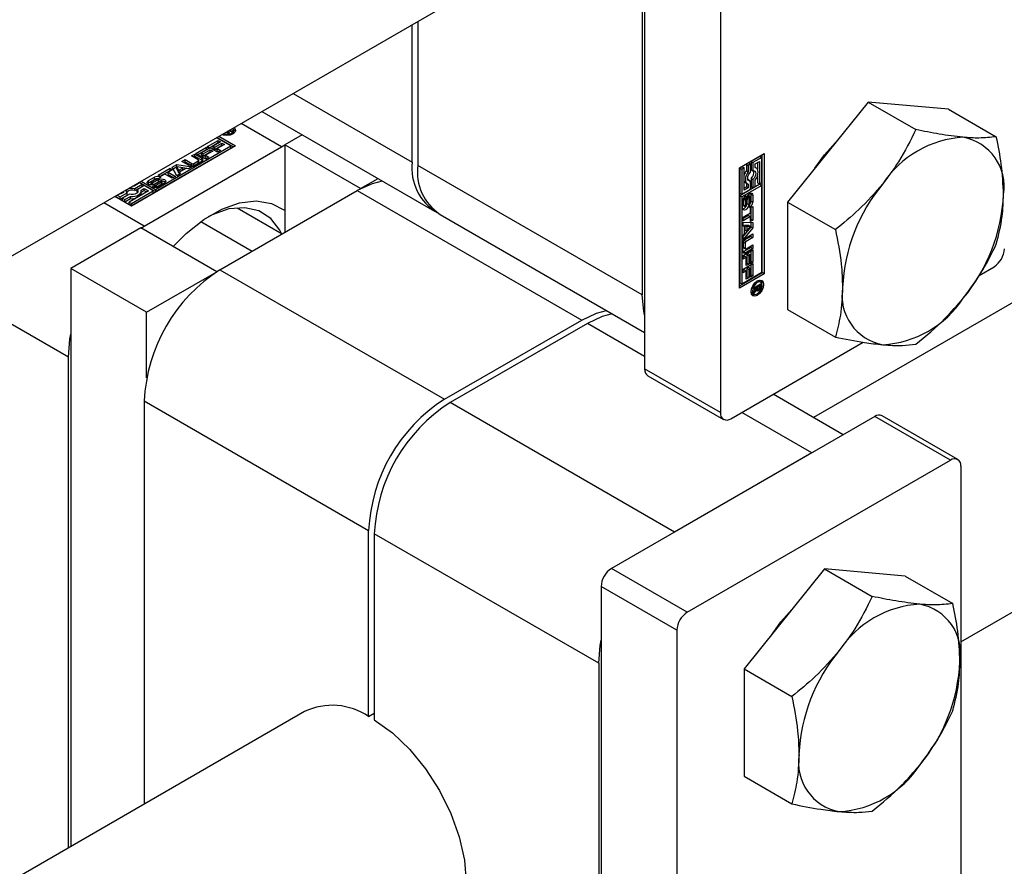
# Model space of a CAD drawing. Header units: millimetres. Extents: x 0 to 25230, y 0 to 17820.
# Tile 238 of 244: x 22694 to 22915, y 16156 to 16346. Entities that reach past the tile are written whole.
import ezdxf

# ---------------------------------------------------------------- set-up
doc = ezdxf.new("R2010")
doc.units = ezdxf.units.MM
doc.linetypes.add('SLD-Sólida', pattern=[0])

msp = doc.modelspace()

# ---------------------------------------------------------------- linework, layer by layer
at = {"color": 7, "linetype": 'SLD-Sólida', "lineweight": 25, "ltscale": 30}
for p, q in [((22834.4, 16433.89), (22834.4, 16267.8)), ((22851.37, 16424.09), (22851.37, 16258.01)), ((22833.87, 16416.68), (22833.87, 16284.4)), ((23093.66, 16384.73), (22872.22, 16256.9)), ((22905.25, 16206.69), (23188.31, 16370.09)), ((22137.33, 15972.58), (22797.96, 16353.95)), ((22782.32, 16314.16), (22782.32, 16344.92)), ((22783.6, 16345.66), (22783.6, 16313.42)), ((22755.68, 16329.54), (22782.32, 16314.16)), ((22884.47, 16327.61), (22866.43, 16305.18)), ((22884.47, 16327.61), (22895.16, 16321.44)), ((22902.5, 16326), (22884.47, 16327.61)), ((22748.65, 16325.48), (22787.3, 16303.17)), ((22902.5, 16326), (22913.19, 16319.82)), ((22753.05, 16317.58), (22744, 16322.8)), ((22741.71, 16317.76), (22738.49, 16319.62)), ((22742.34, 16317.51), (22738.59, 16319.68)), ((22739.02, 16319.92), (22742.76, 16317.76)), ((22741.12, 16320.55), (22740.61, 16320.84)), ((22740.64, 16320.83), (22740.64, 16320.86)), ((22740.71, 16320.79), (22740.71, 16320.9)), ((22740.91, 16321.01), (22741.41, 16320.72)), ((22741.81, 16320.95), (22741.02, 16321.08)), ((22741.41, 16320.72), (22741.12, 16320.55)), ((22741.19, 16321.05), (22741.19, 16321.18)), ((22741.33, 16321.26), (22742.16, 16321.15)), ((22742.16, 16321.15), (22741.81, 16320.95)), ((22742.24, 16320.48), (22742.32, 16320.77)), ((22742.32, 16320.77), (22742.32, 16321.26)), ((22757.7, 16320.26), (22753.79, 16318)), ((22742.76, 16317.76), (22719.43, 16304.29)), ((22722.29, 16299.82), (22753.05, 16317.58)), ((22724.83, 16308.02), (22741.71, 16317.76)), ((22724.83, 16307.53), (22741.71, 16317.27)), ((22733.86, 16316.1), (22736.26, 16317.49)), ((22736.26, 16317.49), (22736.8, 16317.18)), ((22736.26, 16317), (22736.26, 16317.49)), ((22736.47, 16317.61), (22738.87, 16319)), ((22738.67, 16316.34), (22736.47, 16317.61)), ((22736.9, 16317.36), (22738.87, 16318.51)), ((22739.41, 16318.69), (22737.72, 16317.71)), ((22737.72, 16317.71), (22738.09, 16317.49)), ((22737.72, 16317.22), (22737.72, 16317.71)), ((22737.72, 16317.22), (22738.09, 16317)), ((22738.09, 16317.49), (22739.7, 16318.42)), ((22738.09, 16317), (22739.7, 16317.93)), ((22738.09, 16317), (22738.09, 16317.49)), ((22740.24, 16318.11), (22738.63, 16317.18)), ((22738.87, 16319), (22739.41, 16318.69)), ((22738.87, 16318.51), (22738.87, 16319)), ((22738.87, 16318.51), (22738.98, 16318.44)), ((22739.7, 16318.42), (22740.24, 16318.11)), ((22739.7, 16317.93), (22739.7, 16318.42)), ((22739.7, 16317.93), (22739.81, 16317.87)), ((22741.71, 16317.27), (22741.71, 16317.76)), ((22753.05, 16317.58), (22753.79, 16317.99)), ((22770.76, 16308.21), (22753.79, 16318)), ((22753.79, 16318), (22753.79, 16298.41)), ((22732.89, 16315.54), (22733.61, 16315.96)), ((22734.4, 16314.68), (22732.89, 16315.54)), ((22733.32, 16315.3), (22733.61, 16315.47)), ((22733.61, 16315.96), (22735.2, 16315.04)), ((22733.61, 16315.47), (22733.61, 16315.96)), ((22733.61, 16315.47), (22735.2, 16314.55)), ((22736.06, 16314.84), (22733.86, 16316.1)), ((22734.29, 16315.86), (22736.26, 16317)), ((22736.8, 16317.18), (22735.11, 16316.2)), ((22735.11, 16316.2), (22735.48, 16315.99)), ((22735.11, 16315.71), (22735.11, 16316.2)), ((22735.11, 16315.71), (22735.48, 16315.5)), ((22735.2, 16314.55), (22735.2, 16315.04)), ((22735.48, 16315.99), (22737.09, 16316.92)), ((22735.48, 16315.5), (22737.09, 16316.43)), ((22735.48, 16315.5), (22735.48, 16315.99)), ((22737.63, 16316.61), (22736.02, 16315.68)), ((22736.02, 16315.68), (22736.77, 16315.25)), ((22736.02, 16315.19), (22736.02, 16315.68)), ((22736.02, 16315.19), (22736.34, 16315)), ((22736.77, 16315.25), (22736.06, 16314.84)), ((22736.26, 16317), (22736.37, 16316.93)), ((22737.09, 16316.92), (22737.63, 16316.61)), ((22737.09, 16316.43), (22737.09, 16316.92)), ((22737.09, 16316.43), (22737.2, 16316.36)), ((22738.63, 16317.18), (22739.38, 16316.75)), ((22738.63, 16316.69), (22738.63, 16317.18)), ((22738.63, 16316.69), (22738.95, 16316.51)), ((22739.38, 16316.75), (22738.67, 16316.34)), ((22855.62, 16312.88), (22861.19, 16316.09)), ((22860.24, 16315.43), (22858.24, 16314.27)), ((22860.66, 16315.18), (22858.66, 16314.03)), ((22860.24, 16315.43), (22860.66, 16315.18)), ((22860.66, 16309.55), (22860.66, 16315.18)), ((22860.76, 16289.39), (22860.76, 16315.85)), ((22861.19, 16316.09), (22861.19, 16289.15)), ((22728.56, 16313.04), (22729.6, 16313.64)), ((22729.59, 16311.1), (22728.56, 16313.04)), ((22728.76, 16312.67), (22729.6, 16313.15)), ((22730.9, 16312.84), (22729.56, 16313.07)), ((22729.56, 16313.07), (22729.96, 16312.29)), ((22729.56, 16312.58), (22729.56, 16313.07)), ((22729.6, 16313.64), (22732.96, 16313.05)), ((22729.6, 16313.15), (22729.6, 16313.64)), ((22729.6, 16313.15), (22732.31, 16312.68)), ((22729.96, 16312.29), (22730.9, 16312.84)), ((22730.73, 16314.3), (22731.45, 16314.71)), ((22732.32, 16313.38), (22730.73, 16314.3)), ((22730.9, 16312.35), (22730.9, 16312.84)), ((22731.16, 16314.05), (22731.45, 16314.22)), ((22731.45, 16314.71), (22732.96, 16313.84)), ((22731.45, 16314.22), (22731.45, 16314.71)), ((22731.45, 16314.22), (22732.96, 16313.35)), ((22732.96, 16313.05), (22732.2, 16312.61)), ((22732.96, 16313.35), (22732.96, 16313.84)), ((22733.39, 16313.84), (22734.4, 16314.42)), ((22733.39, 16313.35), (22734.4, 16313.93)), ((22733.39, 16313.35), (22733.39, 16313.84)), ((22735.2, 16314.26), (22733.68, 16313.38)), ((22734.4, 16313.93), (22734.4, 16314.42)), ((22734.49, 16314.06), (22734.49, 16314.55)), ((22833.87, 16284.4), (22783.6, 16313.42)), ((22855.62, 16285.93), (22855.62, 16312.88)), ((22856.24, 16313.12), (22855.72, 16312.82)), ((22855.72, 16312.82), (22855.72, 16307.18)), ((22855.72, 16312.82), (22856.14, 16312.57)), ((22856.67, 16312.88), (22856.14, 16312.57)), ((22856.24, 16313.12), (22856.67, 16312.88)), ((22856.67, 16307.85), (22856.67, 16312.88)), ((22857.71, 16313.97), (22857.19, 16313.67)), ((22857.19, 16313.67), (22857.19, 16312.23)), ((22857.19, 16313.67), (22857.61, 16313.42)), ((22858.14, 16313.73), (22857.61, 16313.42)), ((22857.61, 16313.42), (22857.61, 16311.99)), ((22857.71, 16313.97), (22858.14, 16313.73)), ((22858.14, 16311.9), (22858.14, 16313.73)), ((22858.24, 16314.27), (22858.24, 16312.45)), ((22858.24, 16314.27), (22858.66, 16314.03)), ((22858.66, 16314.03), (22858.66, 16312.21)), ((22859.19, 16313.73), (22860.13, 16314.27)), ((22859.19, 16312.9), (22859.19, 16313.73)), ((22859.41, 16312.81), (22859.19, 16312.94)), ((22859.71, 16314.03), (22859.71, 16312.49)), ((22860.13, 16314.27), (22860.13, 16309.24)), ((22723.26, 16309.99), (22724.57, 16310.74)), ((22724.57, 16310.25), (22724.57, 16310.74)), ((22725.42, 16311.23), (22728.08, 16312.76)), ((22725.95, 16310.92), (22725.42, 16311.23)), ((22725.98, 16310.72), (22725.44, 16310.41)), ((22725.84, 16310.98), (22728.08, 16312.27)), ((22726.92, 16311.48), (22725.95, 16310.92)), ((22728.58, 16310.52), (22726.92, 16311.48)), ((22728.61, 16312.45), (22727.64, 16311.89)), ((22727.64, 16311.89), (22729.3, 16310.94)), ((22727.64, 16311.4), (22727.64, 16311.89)), ((22727.64, 16311.4), (22728.87, 16310.69)), ((22728.08, 16312.76), (22728.61, 16312.45)), ((22728.08, 16312.27), (22728.08, 16312.76)), ((22728.08, 16312.27), (22728.19, 16312.21)), ((22729.3, 16310.94), (22728.58, 16310.52)), ((22729.56, 16312.58), (22729.96, 16311.8)), ((22730.36, 16311.55), (22729.59, 16311.1)), ((22729.96, 16311.8), (22730.9, 16312.35)), ((22729.96, 16311.8), (22729.96, 16312.29)), ((22731.63, 16312.71), (22730.19, 16311.87)), ((22730.19, 16311.87), (22730.36, 16311.55)), ((22730.19, 16311.45), (22730.19, 16311.87)), ((22732.2, 16312.61), (22731.63, 16312.71)), ((22856.14, 16312.57), (22856.14, 16306.94)), ((22857.19, 16312.23), (22857.61, 16311.99)), ((22858.24, 16312.45), (22858.66, 16312.21)), ((22859.71, 16311.15), (22859.71, 16309.49)), ((22720.01, 16308.75), (22719.71, 16308.78)), ((22721.26, 16309.47), (22720.01, 16308.75)), ((22720.21, 16308.26), (22721.79, 16309.17)), ((22720.21, 16307.77), (22721.79, 16308.68)), ((22722.31, 16308.87), (22720.73, 16307.95)), ((22721.19, 16309.63), (22724.83, 16307.53)), ((22721.79, 16309.17), (22721.26, 16309.47)), ((22721.61, 16309.87), (22724.83, 16308.02)), ((22721.79, 16308.68), (22721.79, 16309.17)), ((22724.31, 16307.71), (22722.31, 16308.87)), ((22723.26, 16309.5), (22723.07, 16309.34)), ((22723.26, 16309.5), (22724.57, 16310.25)), ((22723.26, 16309.5), (22723.26, 16309.99)), ((22723.79, 16309.55), (22723.79, 16309.06)), ((22723.83, 16309.03), (22723.83, 16309.49)), ((22723.92, 16309.03), (22723.92, 16309.47)), ((22725.05, 16310.35), (22723.93, 16309.7)), ((22724.04, 16309.03), (22724.04, 16309.48)), ((22724.13, 16308.7), (22724.67, 16309.01)), ((22724.14, 16309.04), (22724.14, 16309.51)), ((22724.22, 16309.55), (22725.48, 16310.24)), ((22724.22, 16309.06), (22725.48, 16309.75)), ((22724.22, 16309.06), (22724.22, 16309.55)), ((22725.9, 16309.88), (22724.64, 16309.19)), ((22724.67, 16309.01), (22724.68, 16309)), ((22724.67, 16308.52), (22724.67, 16309.01)), ((22724.68, 16308.52), (22724.68, 16309)), ((22724.73, 16308.52), (22724.73, 16308.99)), ((22724.82, 16308.51), (22724.82, 16308.99)), ((22724.95, 16308.52), (22724.95, 16309.01)), ((22725.06, 16309.06), (22726.18, 16309.71)), ((22725.06, 16308.57), (22726.18, 16309.22)), ((22725.06, 16308.57), (22725.06, 16309.06)), ((22725.48, 16309.75), (22725.48, 16310.24)), ((22726.85, 16309.44), (22725.54, 16308.68)), ((22726.18, 16309.22), (22726.18, 16309.71)), ((22726.29, 16309.31), (22726.29, 16309.8)), ((22726.32, 16309.38), (22726.32, 16309.87)), ((22770.76, 16308.21), (22774.67, 16310.46)), ((22860.24, 16309.18), (22855.72, 16306.58)), ((22860.66, 16308.94), (22856.14, 16306.33)), ((22857.19, 16308.64), (22856.67, 16308.34)), ((22857.61, 16308.39), (22856.67, 16307.85)), ((22856.96, 16309.55), (22857.39, 16309.31)), ((22857.19, 16309.42), (22857.19, 16308.64)), ((22857.19, 16308.64), (22857.61, 16308.39)), ((22857.71, 16310.16), (22857.59, 16310.14)), ((22857.61, 16309.22), (22857.61, 16308.39)), ((22857.71, 16310.16), (22858.14, 16309.91)), ((22858.14, 16308.09), (22858.14, 16309.91)), ((22858.24, 16310.46), (22858.24, 16308.64)), ((22858.24, 16310.46), (22858.66, 16310.22)), ((22858.24, 16308.64), (22858.66, 16308.39)), ((22858.66, 16310.22), (22858.66, 16308.39)), ((22858.66, 16308.39), (22859.19, 16308.7)), ((22859.19, 16308.7), (22859.19, 16310.13)), ((22859.71, 16309.49), (22860.13, 16309.24)), ((22860.13, 16309.24), (22860.66, 16309.55)), ((22860.24, 16309.18), (22860.66, 16308.94)), ((22860.66, 16289.45), (22860.66, 16308.94)), ((22719.43, 16304.29), (22715.68, 16306.45)), ((22715.78, 16306.51), (22716.9, 16305.86)), ((22716.21, 16306.75), (22716.9, 16306.35)), ((22716.9, 16306.96), (22716.73, 16307.06)), ((22717.62, 16307.37), (22716.9, 16306.96)), ((22716.9, 16306.35), (22718.48, 16307.26)), ((22716.9, 16305.86), (22718.48, 16306.77)), ((22716.9, 16305.86), (22716.9, 16306.35)), ((22719.01, 16306.96), (22717.43, 16306.05)), ((22717.58, 16307.55), (22717.58, 16307.35)), ((22717.59, 16307.55), (22717.62, 16307.37)), ((22717.96, 16305.74), (22719.2, 16306.46)), ((22718.48, 16306.77), (22718.48, 16307.26)), ((22723.26, 16307.71), (22718.9, 16305.2)), ((22719.2, 16305.97), (22719.2, 16306.46)), ((22719.43, 16304.89), (22724.31, 16307.71)), ((22719.43, 16304.4), (22724.31, 16307.22)), ((22720.21, 16307.77), (22720.21, 16308.26)), ((22720.73, 16307.46), (22720.73, 16307.95)), ((22720.73, 16307.46), (22720.81, 16307.36)), ((22721.59, 16307.84), (22722.31, 16308.26)), ((22721.63, 16307.38), (22722.31, 16307.77)), ((22721.63, 16307.12), (22721.63, 16307.61)), ((22722.31, 16308.26), (22723.26, 16307.71)), ((22722.31, 16307.77), (22722.31, 16308.26)), ((22722.31, 16307.77), (22722.83, 16307.47)), ((22724.31, 16307.22), (22724.31, 16307.71)), ((22724.83, 16308.02), (22724.83, 16307.53)), ((22739.26, 16290.02), (22770.02, 16307.78)), ((22770.02, 16307.78), (22820.3, 16278.75)), ((22770.76, 16308.21), (22770.76, 16308.19)), ((22855.72, 16307.18), (22856.14, 16306.94)), ((22855.72, 16306.58), (22855.72, 16287.09)), ((22856.14, 16306.33), (22855.72, 16306.58)), ((22856.14, 16306.94), (22858.14, 16308.09)), ((22856.14, 16306.33), (22856.14, 16286.84)), ((22856.66, 16306.22), (22857.09, 16305.98)), ((22856.66, 16306.21), (22857.07, 16305.97)), ((22857.09, 16306.6), (22857.09, 16305.98)), ((22857.35, 16306.34), (22857.32, 16304.9)), ((22857.35, 16306.34), (22857.77, 16306.1)), ((22857.37, 16306.42), (22857.78, 16306.18)), ((22857.42, 16306.52), (22857.81, 16306.29)), ((22857.47, 16306.61), (22857.85, 16306.39)), ((22857.52, 16306.69), (22857.92, 16306.46)), ((22857.99, 16306.47), (22857.56, 16306.71)), ((22858.06, 16304.98), (22858.06, 16306.27)), ((22858.21, 16306.95), (22858.17, 16307.19)), ((22858.21, 16306.95), (22858.21, 16305.44)), ((22858.21, 16306.95), (22858.64, 16306.71)), ((22858.64, 16306.71), (22858.64, 16305.19)), ((22722.29, 16299.82), (22713.24, 16305.04)), ((22717.43, 16306.05), (22717.96, 16305.74)), ((22717.43, 16305.56), (22717.43, 16306.05)), ((22717.43, 16305.56), (22717.96, 16305.25)), ((22717.96, 16305.25), (22719.2, 16305.97)), ((22717.96, 16305.25), (22717.96, 16305.74)), ((22718.9, 16305.2), (22719.43, 16304.89)), ((22718.9, 16304.71), (22718.9, 16305.2)), ((22718.9, 16304.71), (22719.43, 16304.4)), ((22719.43, 16304.4), (22719.43, 16304.89)), ((22856.36, 16303.88), (22856.36, 16305.39)), ((22856.51, 16305.86), (22856.51, 16304.56)), ((22856.51, 16305.86), (22856.94, 16305.61)), ((22856.51, 16304.56), (22856.94, 16304.31)), ((22856.52, 16305.98), (22856.95, 16305.73)), ((22856.54, 16304.42), (22856.96, 16304.18)), ((22856.58, 16306.09), (22856.99, 16305.86)), ((22856.58, 16304.36), (22857.01, 16304.12)), ((22856.63, 16306.17), (22857.03, 16305.93)), ((22856.94, 16305.61), (22856.94, 16304.31)), ((22857.09, 16305.98), (22857.07, 16305.97)), ((22857.23, 16304.47), (22857.26, 16305.91)), ((22857.32, 16304.9), (22857.74, 16304.65)), ((22857.77, 16306.1), (22857.74, 16304.65)), ((22857.91, 16303.98), (22857.91, 16304.61)), ((22858.1, 16303.91), (22858.63, 16304.22)), ((22858.21, 16305.44), (22858.64, 16305.19)), ((22858.21, 16303.98), (22858.21, 16301.39)), ((22858.63, 16304.22), (22858.63, 16301.15)), ((22866.43, 16305.18), (22877.13, 16299.01)), ((22866.43, 16305.18), (22866.43, 16281.14)), ((22743.11, 16303.91), (22753.22, 16298.08)), ((22788.57, 16302.43), (22834.4, 16275.97)), ((22856.44, 16301.83), (22858.1, 16302.79)), ((22857.67, 16302.21), (22856.44, 16301.49)), ((22858.1, 16301.96), (22856.44, 16301)), ((22856.44, 16301), (22856.44, 16301.83)), ((22857.67, 16302.21), (22858.1, 16301.96)), ((22858.1, 16302.79), (22858.1, 16303.91)), ((22858.1, 16300.84), (22858.1, 16301.96)), ((22721.56, 16299.38), (22722.29, 16299.82)), ((22735, 16300.83), (22746.49, 16294.2)), ((22856.44, 16300.66), (22858.63, 16300.58)), ((22856.44, 16299.78), (22856.44, 16300.66)), ((22856.44, 16299.98), (22856.8, 16299.76)), ((22856.8, 16299.76), (22856.44, 16299.78)), ((22858.21, 16299.63), (22856.44, 16297.52)), ((22856.8, 16298.1), (22856.8, 16299.76)), ((22856.86, 16300), (22856.86, 16298.91)), ((22857.73, 16299.95), (22856.86, 16300)), ((22856.86, 16300), (22857.28, 16299.75)), ((22857.28, 16299.75), (22857.28, 16298.66)), ((22858.15, 16299.71), (22857.28, 16299.75)), ((22857.28, 16298.66), (22858.15, 16299.71)), ((22857.73, 16299.95), (22858.15, 16299.71)), ((22858.21, 16301.39), (22858.1, 16301.33)), ((22858.63, 16301.15), (22858.1, 16300.84)), ((22858.21, 16301.39), (22858.63, 16301.15)), ((22858.21, 16300.6), (22858.21, 16299.63)), ((22858.21, 16299.63), (22858.63, 16299.39)), ((22858.63, 16300.58), (22858.63, 16299.39)), ((22721.55, 16299.39), (22705.85, 16290.33)), ((22738.52, 16289.59), (22721.55, 16299.39)), ((22858.63, 16299.39), (22856.44, 16296.77)), ((22856.44, 16297.66), (22856.8, 16298.1)), ((22856.44, 16296.77), (22856.44, 16297.66)), ((22858.21, 16297.5), (22856.7, 16296.63)), ((22856.86, 16298.91), (22857.28, 16298.66)), ((22857.05, 16297.16), (22858.63, 16298.08)), ((22858.21, 16297.83), (22858.21, 16297.5)), ((22858.21, 16297.5), (22858.63, 16297.25)), ((22858.63, 16298.08), (22858.63, 16297.25)), ((22856.37, 16294.23), (22856.37, 16295.99)), ((22856.48, 16296.25), (22856.48, 16295.08)), ((22856.48, 16296.25), (22856.91, 16296.01)), ((22856.7, 16296.63), (22857.12, 16296.38)), ((22856.91, 16296.01), (22856.91, 16294.84)), ((22858.63, 16297.25), (22857.12, 16296.38)), ((22857.12, 16294.71), (22858.63, 16295.58)), ((22858.21, 16295.34), (22858.21, 16295)), ((22858.63, 16295.58), (22858.63, 16294.76)), ((22856.44, 16293.2), (22858.63, 16294.47)), ((22856.44, 16292.38), (22856.44, 16293.2)), ((22856.76, 16293.06), (22856.44, 16292.87)), ((22856.48, 16295.08), (22856.91, 16294.84)), ((22856.55, 16294.94), (22856.97, 16294.7)), ((22858.21, 16295), (22856.62, 16294.09)), ((22856.62, 16294.09), (22857.05, 16293.84)), ((22856.76, 16293.06), (22857.18, 16292.81)), ((22858.63, 16294.76), (22857.05, 16293.84)), ((22857.67, 16293.58), (22857.3, 16293.37)), ((22857.3, 16293.37), (22857.3, 16291.51)), ((22857.3, 16293.37), (22857.72, 16293.12)), ((22857.67, 16293.58), (22858.1, 16293.34)), ((22858.1, 16293.34), (22857.72, 16293.12)), ((22857.72, 16293.12), (22857.72, 16291.26)), ((22858.1, 16291.39), (22858.1, 16293.34)), ((22858.21, 16295), (22858.63, 16294.76)), ((22858.21, 16294.22), (22858.21, 16291.94)), ((22858.63, 16294.47), (22858.63, 16291.7)), ((22857.18, 16292.81), (22856.44, 16292.38)), ((22856.44, 16290.19), (22858.63, 16291.45)), ((22857.18, 16290.95), (22857.18, 16292.81)), ((22857.3, 16291.51), (22857.18, 16291.44)), ((22857.72, 16291.26), (22857.18, 16290.95)), ((22857.3, 16291.51), (22857.72, 16291.26)), ((22858.21, 16291.94), (22858.1, 16291.88)), ((22858.63, 16291.7), (22858.1, 16291.39)), ((22858.21, 16291.94), (22858.63, 16291.7)), ((22858.21, 16291.21), (22858.21, 16288.93)), ((22858.63, 16291.45), (22858.63, 16288.68)), ((22722.82, 16280.53), (22705.85, 16290.33)), ((22705.85, 16290.33), (22705.85, 16160.86)), ((22722.82, 16280.53), (22738.52, 16289.59)), ((22738.52, 16289.59), (22738.52, 16289.57)), ((22739.26, 16290.02), (22789.54, 16261)), ((22855.62, 16286.42), (22860.76, 16289.39)), ((22861.19, 16289.15), (22855.62, 16285.93)), ((22856.14, 16286.84), (22860.66, 16289.45)), ((22856.44, 16289.37), (22856.44, 16290.19)), ((22856.76, 16290.04), (22856.44, 16289.86)), ((22857.18, 16289.8), (22856.44, 16289.37)), ((22856.76, 16290.04), (22857.18, 16289.8)), ((22857.18, 16287.94), (22857.18, 16289.8)), ((22857.67, 16290.57), (22857.3, 16290.35)), ((22857.3, 16290.35), (22857.3, 16288.49)), ((22857.3, 16290.35), (22857.72, 16290.11)), ((22857.67, 16290.57), (22858.1, 16290.32)), ((22858.1, 16290.32), (22857.72, 16290.11)), ((22857.72, 16290.11), (22857.72, 16288.25)), ((22858.1, 16288.37), (22858.1, 16290.32)), ((22858.21, 16288.93), (22858.1, 16288.86)), ((22858.63, 16288.68), (22858.1, 16288.37)), ((22858.21, 16288.93), (22858.63, 16288.68)), ((22861.19, 16289.15), (22860.76, 16289.39)), ((22909.32, 16288.76), (22912.68, 16290.7)), ((22855.72, 16287.09), (22856.14, 16286.84)), ((22857.3, 16288.49), (22857.18, 16288.43)), ((22857.72, 16288.25), (22857.18, 16287.94)), ((22857.3, 16288.49), (22857.72, 16288.25)), ((22858.86, 16285.96), (22860.38, 16286.84)), ((22860.13, 16286.35), (22859.63, 16286.06)), ((22859.98, 16287.47), (22859.68, 16287.54)), ((22859.83, 16286.52), (22860.13, 16286.35)), ((22859.95, 16286.59), (22859.95, 16286.51)), ((22859.95, 16286.51), (22860.38, 16286.26)), ((22860.4, 16287.22), (22859.98, 16287.47)), ((22860.13, 16286.22), (22860.13, 16286.35)), ((22860.38, 16286.84), (22860.38, 16286.26)), ((22705.32, 16270.42), (22679.3, 16285.45)), ((22858.23, 16285.03), (22858.44, 16284.8)), ((22858.44, 16284.8), (22858.87, 16284.56)), ((22859.56, 16286.02), (22858.86, 16285.62)), ((22858.86, 16285.16), (22859.56, 16286.02)), ((22858.86, 16285.62), (22858.86, 16285.96)), ((22859.44, 16285.53), (22858.86, 16284.76)), ((22858.86, 16284.76), (22858.86, 16285.16)), ((22859.25, 16285.64), (22859.44, 16285.53)), ((22859.26, 16286.2), (22859.56, 16286.02)), ((22859.33, 16286.24), (22859.63, 16286.06)), ((22859.43, 16285.87), (22859.71, 16285.71)), ((22859.43, 16285.86), (22859.72, 16285.7)), ((22859.46, 16285.62), (22859.89, 16285.38)), ((22859.49, 16285.41), (22859.66, 16285.31)), ((22859.56, 16286.02), (22859.63, 16285.98)), ((22859.63, 16286.06), (22859.63, 16285.98)), ((22860.01, 16285.81), (22860.22, 16285.7)), ((22860.12, 16286.13), (22860.13, 16286.18)), ((22860.12, 16286.13), (22860.35, 16286.01)), ((22860.13, 16286.18), (22860.13, 16286.22)), ((22722.82, 16265.79), (22722.82, 16280.53)), ((22866.43, 16281.14), (22877.13, 16274.96)), ((22789.54, 16261), (22820.3, 16278.75)), ((22821.57, 16278.02), (22790.81, 16260.26)), ((22834.4, 16270.61), (22821.57, 16278.02)), ((22853.71, 16256.66), (22883.38, 16273.79)), ((22705.32, 16160.55), (22705.32, 16270.42)), ((22851.37, 16258.01), (22834.4, 16267.8)), ((22835.09, 16266.29), (22852.06, 16256.5)), ((22878.87, 16253.05), (22863.17, 16262.12)), ((22722.29, 16260.63), (22772.57, 16231.6)), ((22722.29, 16260.63), (22722.29, 16170.35)), ((22841.08, 16231.24), (22790.81, 16260.26)), ((22871.84, 16249), (22856.14, 16258.06)), ((22885.95, 16257.14), (22826.98, 16223.1)), ((22902.92, 16247.34), (22885.95, 16257.14)), ((22904.57, 16247.51), (22887.6, 16257.3)), ((22871.84, 16249), (22841.08, 16231.24)), ((22843.95, 16213.3), (22902.92, 16247.34)), ((22905.25, 16246), (22905.25, 16079.91)), ((22772.57, 16189.95), (22772.57, 16231.6)), ((22824.11, 16201.85), (22773.84, 16230.87)), ((22773.84, 16230.87), (22773.84, 16189.21)), ((22843.95, 16213.3), (22826.98, 16223.1)), ((22874.71, 16223.01), (22856.68, 16200.58)), ((22874.71, 16223.01), (22885.4, 16216.84)), ((22892.74, 16221.4), (22874.71, 16223.01)), ((22892.74, 16221.4), (22903.43, 16215.22)), ((22841.61, 16209.26), (22824.64, 16219.05)), ((22824.64, 16219.05), (22824.64, 16052.97)), ((22841.61, 16209.26), (22841.61, 16043.17)), ((22824.11, 16201.85), (22824.11, 16069.57)), ((22856.68, 16200.58), (22867.37, 16194.41)), ((22856.68, 16200.58), (22856.68, 16176.54)), ((22758.2, 16191.08), (22097.58, 15809.71)), ((22772.57, 16189.95), (22773.84, 16190.68)), ((22856.68, 16176.54), (22867.37, 16170.36))]:
    msp.add_line(p, q, dxfattribs=at)
at = {"color": 7, "linetype": 'SLD-Sólida', "lineweight": 25, "ltscale": 30, "flags": 128}
for points in [[(22742.44, 16321.9), (22742.62, 16321.7), (22742.77, 16321.26), (22742.62, 16320.82), (22742.19, 16320.45), (22741.55, 16320.2), (22740.79, 16320.11), (22740.03, 16320.2), (22739.68, 16320.31)], [(22740.01, 16320.5), (22740.2, 16320.44), (22740.79, 16320.37), (22741.37, 16320.44), (22741.87, 16320.63), (22742.21, 16320.92), (22742.32, 16321.26), (22742.21, 16321.6), (22742.11, 16321.71)], [(22742.24, 16321.56), (22742.62, 16321.21), (22742.73, 16321.02)], [(22872.55, 16312.78), (22874.66, 16315.75), (22877.81, 16319.27)], [(22735.38, 16314.41), (22735.31, 16314.47), (22735.2, 16314.55)], [(22859.19, 16310.13), (22859.46, 16310.55), (22859.66, 16311), (22859.79, 16311.46), (22859.83, 16311.89), (22859.79, 16312.27), (22859.66, 16312.57), (22859.46, 16312.79), (22859.19, 16312.9)], [(22857.61, 16311.99), (22857.34, 16311.57), (22857.14, 16311.12), (22857.01, 16310.66), (22856.97, 16310.23), (22857.01, 16309.85), (22857.14, 16309.55), (22857.34, 16309.33), (22857.61, 16309.22)], [(22858.14, 16309.91), (22857.88, 16309.91), (22857.68, 16310.02), (22857.54, 16310.24), (22857.5, 16310.54), (22857.54, 16310.89), (22857.68, 16311.26), (22857.88, 16311.61), (22858.14, 16311.9)], [(22858.66, 16312.21), (22858.92, 16312.21), (22859.12, 16312.1), (22859.26, 16311.88), (22859.3, 16311.58), (22859.26, 16311.23), (22859.12, 16310.86), (22858.92, 16310.51), (22858.66, 16310.22)], [(22724.64, 16309.19), (22724.33, 16309.07), (22723.95, 16309.03), (22723.58, 16309.07), (22723.26, 16309.19), (22723.05, 16309.37), (22722.97, 16309.59), (22723.05, 16309.8), (22723.26, 16309.99)], [(22723.79, 16309.06), (22723.79, 16309.05), (22723.79, 16309.04), (22723.8, 16309.03), (22723.8, 16309.03)], [(22724.93, 16308.52), (22724.93, 16308.52), (22724.95, 16308.52)], [(22725.48, 16310.24), (22725.8, 16310.36), (22726.17, 16310.4), (22726.54, 16310.35), (22726.85, 16310.23), (22727.06, 16310.05), (22727.13, 16309.83), (22727.06, 16309.62), (22726.85, 16309.44)], [(22725.91, 16309.89), (22725.8, 16309.87), (22725.48, 16309.75)], [(22775.61, 16309.91), (22773.33, 16309.31), (22770.02, 16307.78)], [(22718.48, 16307.26), (22718.35, 16307.48), (22718.35, 16307.72), (22718.47, 16307.94), (22718.71, 16308.13), (22719.03, 16308.27), (22719.42, 16308.34), (22719.82, 16308.33), (22720.21, 16308.26)], [(22720.73, 16307.95), (22720.86, 16307.73), (22720.87, 16307.5), (22720.75, 16307.28), (22720.51, 16307.09), (22720.18, 16306.95), (22719.8, 16306.88), (22719.39, 16306.88), (22719.01, 16306.96)], [(22719.2, 16306.46), (22719.7, 16306.44), (22720.19, 16306.49), (22720.65, 16306.6), (22721.04, 16306.78), (22721.35, 16307.01), (22721.55, 16307.27), (22721.63, 16307.56), (22721.59, 16307.84)], [(22857.26, 16305.91), (22857.31, 16306.24), (22857.46, 16306.59), (22857.68, 16306.89), (22857.94, 16307.11), (22858.21, 16307.2), (22858.43, 16307.16), (22858.58, 16306.98), (22858.64, 16306.71)], [(22857.35, 16306.37), (22857.35, 16306.36), (22857.35, 16306.35), (22857.35, 16306.34)], [(22728.8, 16295.2), (22731.69, 16298.13), (22735.65, 16301.3), (22739.69, 16303.63), (22743.65, 16305.03), (22747.39, 16305.46), (22750.78, 16304.9), (22753.7, 16303.37), (22753.79, 16303.3)], [(22857.74, 16304.65), (22857.69, 16304.32), (22857.53, 16303.98), (22857.31, 16303.68), (22857.05, 16303.47), (22856.78, 16303.39), (22856.56, 16303.43), (22856.42, 16303.6), (22856.36, 16303.88)], [(22856.53, 16306), (22856.53, 16305.99), (22856.52, 16305.98)], [(22857.22, 16304.46), (22857.26, 16304.56), (22857.32, 16304.9)], [(22753.14, 16298.03), (22752.69, 16298.91), (22750.65, 16301.51), (22747.98, 16303.21), (22744.81, 16303.93), (22741.26, 16303.64), (22737.48, 16302.35), (22736.58, 16301.91)], [(22856.4, 16294), (22856.49, 16294.03), (22856.62, 16294.09)], [(22859.1, 16287.08), (22859.64, 16287.51), (22860.17, 16287.7), (22860.63, 16287.61), (22860.93, 16287.26), (22861.04, 16286.7), (22860.93, 16286.02), (22860.63, 16285.32), (22860.17, 16284.7), (22859.64, 16284.27), (22859.1, 16284.08), (22858.64, 16284.17), (22858.34, 16284.52), (22858.23, 16285.08), (22858.34, 16285.76), (22858.64, 16286.46), (22859.1, 16287.08)], [(22860.05, 16287.29), (22859.64, 16287.15), (22859.22, 16286.81), (22858.87, 16286.33), (22858.63, 16285.79), (22858.55, 16285.26), (22858.63, 16284.83), (22858.87, 16284.56), (22859.22, 16284.49), (22859.64, 16284.64), (22860.05, 16284.97), (22860.4, 16285.45), (22860.64, 16285.99), (22860.72, 16286.52), (22860.64, 16286.95), (22860.4, 16287.22), (22860.05, 16287.29)], [(22859.95, 16286.45), (22859.95, 16286.48), (22859.95, 16286.51)], [(22860.39, 16287.69), (22860.51, 16287.51), (22860.62, 16287)], [(22834.4, 16279.84), (22834.2, 16280.76), (22833.87, 16284.4)], [(22859.17, 16284.49), (22858.67, 16284.33), (22858.45, 16284.33)], [(22820.3, 16278.75), (22823.61, 16280.29), (22825.89, 16280.89)], [(22827.16, 16280.15), (22824.88, 16279.55), (22821.57, 16278.02)], [(22705.32, 16270.42), (22705.65, 16274.44), (22705.85, 16275.59)], [(22834.4, 16267.8), (22834.45, 16267.3), (22834.58, 16266.87), (22834.8, 16266.53), (22835.09, 16266.29), (22835.09, 16266.29)], [(22862.79, 16208.18), (22864.9, 16211.15), (22868.06, 16214.67)], [(22824.11, 16201.85), (22824.44, 16205.86), (22824.64, 16207.01)], [(22773.84, 16189.21), (22777.89, 16186.29), (22781.76, 16182.57), (22785.32, 16178.21), (22788.43, 16173.37), (22790.97, 16168.22), (22792.86, 16162.95), (22794.02, 16157.77), (22794.42, 16152.85), (22794.02, 16148.39), (22792.86, 16144.54), (22790.97, 16141.46), (22788.43, 16139.25), (22788.2, 16139.12)]]:
    msp.add_lwpolyline(points, dxfattribs=at)
at = {"color": 7, "linetype": 'SLD-Sólida', "lineweight": 25, "ltscale": 900}
for centre, radius, start, end in [((22907.18, 16296.47), 23.28, 93.4292, 146.5654), ((22903.73, 16308.68), 11.21, 350.7482, 79.4521), ((22735.05, 16314.65), 0.419, 290.7923, 69.2077), ((22733, 16314.69), 1.48, 242.6079, 297.3921), ((22733.17, 16314.26), 0.473, 242.6084, 297.3916), ((22733.17, 16313.77), 0.473, 242.628, 297.372), ((22734.35, 16314.55), 0.134, 290.899, 69.101), ((22734.34, 16314.08), 0.155, 294.4745, 354.3884), ((22793.82, 16312.81), 11.58, 173.3038, 239.5147), ((22794.87, 16311.91), 11.38, 172.3345, 236.355), ((22725.26, 16309.43), 1.49, 60.7715, 117.5509), ((22859.89, 16310.2), 3.38, 143.0637, 162.4352), ((22857.25, 16311.74), 1.62, 307.7943, 17.5329), ((22723.94, 16309.53), 0.15, 132.0769, 167.7986), ((22723.85, 16309.55), 0.0616, 172.2826, 247.2411), ((22723.92, 16309.66), 0.188, 240.4591, 269.9062), ((22724.13, 16309.35), 0.411, 119.5704, 134.8799), ((22723.94, 16309.93), 0.466, 267.8027, 281.8587), ((22723.9, 16310.13), 0.663, 281.77, 291.4532), ((22724.85, 16310), 1.49, 241.0024, 297.5188), ((22723.88, 16310.16), 0.699, 291.9533, 298.7391), ((22723.71, 16309.99), 1.06, 297.1692, 298.4579), ((22725.23, 16309.02), 1.4, 90.4543, 118.0423), ((22724.76, 16309.15), 0.169, 242.2608, 260.7798), ((22724.78, 16309.33), 0.35, 261.4607, 276.3315), ((22724.76, 16309.58), 0.598, 276.2699, 288.8933), ((22724.74, 16309.62), 0.638, 288.9696, 299.7736), ((22724.74, 16309.13), 0.645, 289.031, 299.7122), ((22725.37, 16309.78), 0.655, 110.5088, 119.5639), ((22725.35, 16309.87), 0.568, 99.8231, 111.0274), ((22725.32, 16310.06), 0.377, 83.4307, 101.4996), ((22725.35, 16310.25), 0.178, 61.2315, 84.8317), ((22726.22, 16309.23), 0.726, 103.3002, 116.16), ((22726.18, 16309.39), 0.563, 90.7334, 103.3104), ((22726.2, 16309.82), 0.133, 28.4192, 99.84), ((22726, 16310.04), 0.379, 299.0735, 320.6303), ((22726, 16309.55), 0.379, 299.0912, 320.6126), ((22726.21, 16309.87), 0.105, 318.0486, 8.1709), ((22726.21, 16309.38), 0.103, 317.622, 359.8303), ((22726.27, 16308.8), 1.1, 45.7962, 87.7307), ((22857.35, 16310.2), 0.75, 204.9307, 239.2742), ((22917.84, 16284.25), 39.14, 140.2276, 177.3602), ((22719.6, 16306.27), 1.62, 67.8037, 137.5078), ((22720.87, 16307.13), 0.759, 325.1572, 359.0676), ((22857.85, 16305.33), 1.49, 120.9548, 177.5614), ((22857.54, 16306.67), 0.0502, 60.9625, 90.3796), ((22858.55, 16306.08), 0.772, 172.4639, 178.5911), ((22858.5, 16306.07), 0.724, 162.0944, 170.9746), ((22858.25, 16306.14), 0.469, 147.784, 161.7755), ((22858.02, 16306.3), 0.188, 120.482, 149.9356), ((22857.96, 16306.41), 0.0611, 52.1429, 127.5145), ((22857.9, 16306.35), 0.151, 12.223, 47.8458), ((22857.64, 16306.28), 0.414, 359.6931, 14.916), ((22875.7, 16308.68), 39.14, 320.2287, 357.3606), ((22719.61, 16309.36), 3.42, 263.1611, 282.338), ((22856.1, 16304.7), 1.1, 285.7727, 327.7177), ((22857.13, 16305.86), 0.618, 168.7867, 179.9615), ((22856.89, 16304.55), 0.379, 178.9701, 200.5075), ((22856.64, 16304.46), 0.112, 199.2823, 237.9075), ((22857.59, 16305.61), 0.655, 169.0977, 179.6505), ((22857.3, 16304.31), 0.368, 178.7667, 200.9959), ((22857.56, 16305.61), 0.628, 156.5781, 168.586), ((22857.06, 16304.21), 0.103, 197.7769, 248.454), ((22857.32, 16305.71), 0.363, 141.7139, 156.0485), ((22857.02, 16304.24), 0.132, 268.2241, 339.853), ((22857.17, 16305.83), 0.171, 122.242, 140.5554), ((22856.66, 16304.47), 0.564, 330.8398, 343.38), ((22856.51, 16304.52), 0.714, 343.0804, 356.1749), ((22857.15, 16305.26), 1.49, 300.7454, 357.5626), ((22857.82, 16304.76), 0.176, 301.075, 324.9478), ((22857.67, 16304.88), 0.365, 323.1456, 341.8488), ((22857.48, 16304.96), 0.575, 339.7216, 350.796), ((22856.81, 16305.49), 1.4, 330.4566, 358.0042), ((22857.38, 16304.98), 0.673, 350.6351, 359.4383), ((22857.84, 16295.92), 1.48, 122.6086, 177.4019), ((22856.95, 16296.23), 0.472, 122.5562, 177.4397), ((22857.38, 16295.98), 0.474, 122.7054, 177.2964), ((22856.78, 16294.17), 0.419, 170.7597, 309.2148), ((22856.64, 16295.07), 0.155, 174.3603, 234.3053), ((22857.04, 16294.82), 0.134, 170.8508, 309.1532), ((22909.95, 16294.97), 5.07, 302.609, 357.3969), ((22759.13, 16258.95), 36.88, 122.6047, 177.3955), ((22859.2, 16286.05), 0.503, 288.9678, 301.2727), ((22859.68, 16285.55), 0.242, 184.8028, 263.4402), ((22859.16, 16286.23), 0.683, 296.911, 314.9538), ((22860.06, 16285.95), 0.429, 175.7351, 214.3557), ((22859.67, 16285.72), 0.406, 268.4151, 302.9971), ((22859.79, 16285.82), 0.141, 234.3087, 304.8414), ((22859.63, 16286.18), 0.524, 296.83, 310.4356), ((22859.48, 16286.11), 0.842, 298.668, 330.2004), ((22859.71, 16286.08), 0.403, 310.8505, 341.2313), ((22859.36, 16286.19), 0.767, 342.0113, 355.7627), ((22859.33, 16286.25), 1.04, 328.0786, 346.6899), ((22859.14, 16286.28), 1.24, 347.1577, 359.0054), ((22889.81, 16284.25), 11.21, 170.7486, 259.454), ((22886.36, 16296.46), 23.28, 273.4298, 326.5648), ((22809.41, 16229.93), 36.88, 122.6045, 177.3956), ((22810.68, 16229.19), 36.88, 122.6046, 177.3955), ((22852.8, 16257.78), 1.44, 170.7887, 309.2009), ((22886.92, 16255.79), 1.66, 65.6946, 125.6178), ((22903.83, 16246.23), 1.44, 350.7901, 129.2011), ((22829.71, 16218.82), 5.07, 122.6064, 177.3924), ((22897.42, 16191.87), 23.28, 93.4298, 146.5648), ((22893.97, 16204.08), 11.21, 350.7487, 79.4536), ((22846.68, 16209.03), 5.07, 122.6049, 177.4016), ((22908.08, 16179.65), 39.14, 140.2287, 177.3606), ((22865.94, 16204.08), 39.14, 320.2278, 357.3601), ((22764.38, 16177.75), 14.69, 56.1385, 114.8735), ((22880.05, 16179.65), 11.21, 170.7482, 259.4518), ((22876.6, 16191.86), 23.28, 273.4294, 326.5652)]:
    msp.add_arc(centre, radius, start, end, dxfattribs=at)
at = {"color": 7, "linetype": 'SLD-Sólida', "lineweight": 25, "ltscale": 30}
for points, knots in [([(22895.16, 16321.44), (22893.94, 16318.98), (22891.83, 16314.71), (22888.97, 16310.9), (22887.75, 16309.29)], [0, 0, 0, 0, 0.575894, 1, 1, 1, 1]), ([(22905.78, 16319.7), (22903.99, 16319.92), (22900.42, 16320.34), (22896.91, 16321.07), (22895.16, 16321.44)], [0, 0, 0, 0, 0.503241, 1, 1, 1, 1]), ([(22913.19, 16319.82), (22911.89, 16319.69), (22909.43, 16319.43), (22906.95, 16319.61), (22905.78, 16319.7)], [0, 0, 0, 0, 0.52663, 1, 1, 1, 1]), ([(22914.8, 16306.87), (22914.7, 16309.14), (22914.5, 16313.5), (22913.61, 16317.78), (22913.19, 16319.82)], [0, 0, 0, 0, 0.5208, 1, 1, 1, 1]), ([(22887.75, 16309.29), (22886.02, 16307.31), (22882.76, 16303.58), (22878.92, 16300.46), (22877.13, 16299.01)], [0, 0, 0, 0, 0.532736, 1, 1, 1, 1]), ([(22913.19, 16295.78), (22913.71, 16297.83), (22914.63, 16301.47), (22914.75, 16305.23), (22914.8, 16306.87)], [0, 0, 0, 0, 0.562271, 1, 1, 1, 1]), ([(22877.13, 16299.01), (22877.65, 16296.45), (22878.52, 16292.17), (22878.67, 16287.81), (22878.74, 16286.05)], [0, 0, 0, 0, 0.596654, 1, 1, 1, 1]), ([(22905.78, 16283.64), (22907.32, 16285.71), (22910.15, 16289.54), (22912.23, 16293.82), (22913.19, 16295.78)], [0, 0, 0, 0, 0.541458, 1, 1, 1, 1]), ([(22878.74, 16286.05), (22878.66, 16283.97), (22878.51, 16280.21), (22877.55, 16276.58), (22877.13, 16274.96)], [0, 0, 0, 0, 0.554913, 1, 1, 1, 1]), ([(22895.16, 16273.35), (22897.4, 16275.19), (22901.22, 16278.33), (22904.45, 16282.08), (22905.78, 16283.64)], [0, 0, 0, 0, 0.584679, 1, 1, 1, 1]), ([(22877.13, 16274.96), (22879.29, 16274.52), (22882.81, 16273.79), (22886.38, 16273.38), (22887.75, 16273.23)], [0, 0, 0, 0, 0.614452, 1, 1, 1, 1]), ([(22887.75, 16273.23), (22889.22, 16273.12), (22891.69, 16272.95), (22894.15, 16273.23), (22895.16, 16273.35)], [0, 0, 0, 0, 0.590726, 1, 1, 1, 1]), ([(22885.4, 16216.84), (22884.18, 16214.38), (22882.07, 16210.11), (22879.21, 16206.3), (22878, 16204.69)], [0, 0, 0, 0, 0.575894, 1, 1, 1, 1]), ([(22896.03, 16215.1), (22894.23, 16215.32), (22890.66, 16215.74), (22887.15, 16216.47), (22885.4, 16216.84)], [0, 0, 0, 0, 0.503241, 1, 1, 1, 1]), ([(22903.43, 16215.22), (22902.13, 16215.09), (22899.67, 16214.83), (22897.2, 16215.01), (22896.03, 16215.1)], [0, 0, 0, 0, 0.52663, 1, 1, 1, 1]), ([(22905.04, 16202.27), (22904.94, 16204.54), (22904.74, 16208.9), (22903.86, 16213.18), (22903.43, 16215.22)], [0, 0, 0, 0, 0.520801, 1, 1, 1, 1]), ([(22878, 16204.69), (22876.26, 16202.71), (22873, 16198.98), (22869.16, 16195.86), (22867.37, 16194.41)], [0, 0, 0, 0, 0.532718, 1, 1, 1, 1]), ([(22903.43, 16191.18), (22903.95, 16193.23), (22904.88, 16196.87), (22904.99, 16200.63), (22905.04, 16202.27)], [0, 0, 0, 0, 0.562274, 1, 1, 1, 1]), ([(22867.37, 16194.41), (22867.89, 16191.85), (22868.76, 16187.57), (22868.92, 16183.21), (22868.98, 16181.45)], [0, 0, 0, 0, 0.596658, 1, 1, 1, 1]), ([(22896.03, 16179.04), (22897.56, 16181.11), (22900.39, 16184.94), (22902.48, 16189.22), (22903.43, 16191.18)], [0, 0, 0, 0, 0.541462, 1, 1, 1, 1]), ([(22868.98, 16181.45), (22868.9, 16179.37), (22868.75, 16175.61), (22867.79, 16171.98), (22867.37, 16170.36)], [0, 0, 0, 0, 0.554918, 1, 1, 1, 1]), ([(22885.4, 16168.75), (22887.64, 16170.59), (22891.46, 16173.73), (22894.69, 16177.48), (22896.03, 16179.04)], [0, 0, 0, 0, 0.584695, 1, 1, 1, 1]), ([(22867.37, 16170.36), (22869.53, 16169.92), (22873.05, 16169.19), (22876.62, 16168.78), (22878, 16168.63)], [0, 0, 0, 0, 0.614484, 1, 1, 1, 1]), ([(22878, 16168.63), (22879.46, 16168.52), (22881.93, 16168.35), (22884.39, 16168.63), (22885.4, 16168.75)], [0, 0, 0, 0, 0.590725, 1, 1, 1, 1])]:
    msp.add_open_spline(points, degree=3, knots=knots, dxfattribs=at)

doc.saveas('drawing.dxf')
